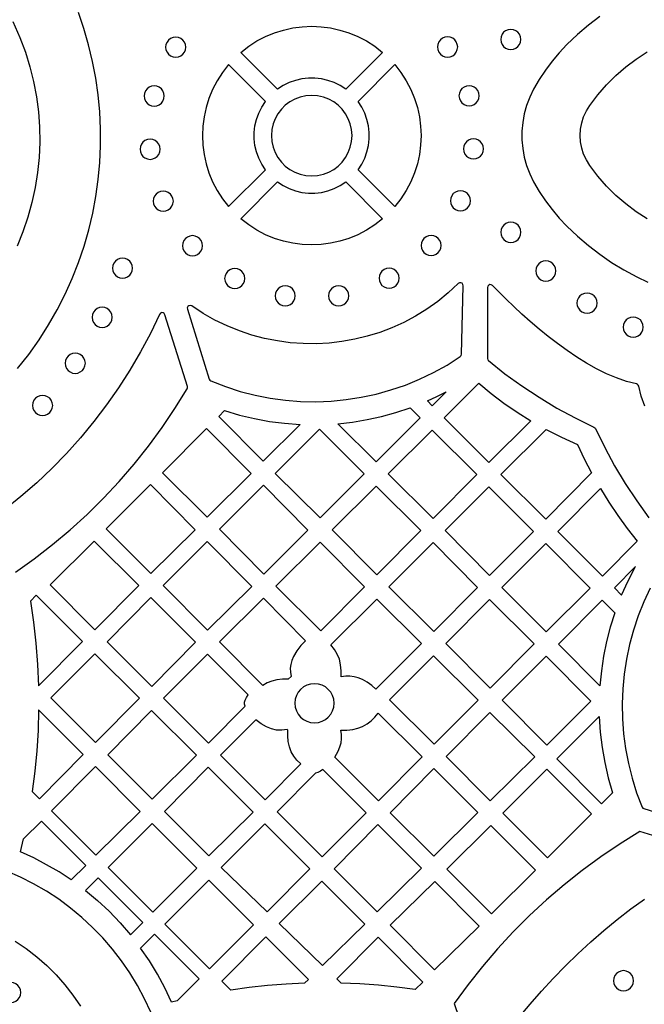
# Model space of a CAD drawing. Header units: millimetres. Extents: x -1176 to 822, y -1617 to -119.
# Tile 77 of 113: x 336 to 440, y -1341 to -1177. Entities that reach past the tile are written whole.
import ezdxf

# ---------------------------------------------------------------- set-up
doc = ezdxf.new("R2010")
doc.units = ezdxf.units.MM
doc.layers.add('pattern', color=5, linetype='Continuous')

msp = doc.modelspace()

# ---------------------------------------------------------------- linework, layer by layer
at = {"layer": 'pattern'}
for points in [[(335.29, -1234.9), (337.15, -1232.54), (338.88, -1230.11), (340.47, -1227.62), (341.93, -1225.08), (343.25, -1222.48), (344.44, -1219.83), (345.49, -1217.15), (346.42, -1214.43), (347.21, -1211.67), (347.86, -1208.89), (348.39, -1206.09), (348.78, -1203.27), (349.04, -1200.44), (349.17, -1197.61), (349.17, -1194.77), (349.03, -1191.94), (348.77, -1189.12), (348.37, -1186.31), (347.84, -1183.51), (347.18, -1180.75), (346.4, -1178.01), (345.48, -1175.3)], [(432.75, -1176), (430.85, -1177.46), (429.02, -1179.02), (427.24, -1180.7), (425.95, -1182.06), (424.75, -1183.48), (423.64, -1184.97), (422.61, -1186.52), (421.67, -1188.15), (421.02, -1189.49), (420.5, -1190.87), (420.11, -1192.29), (419.85, -1193.72), (419.72, -1195.17), (419.72, -1196.63), (419.85, -1198.08), (420.11, -1199.51), (420.5, -1200.93), (421.02, -1202.31), (421.67, -1203.65), (422.61, -1205.28), (423.64, -1206.83), (424.75, -1208.31), (425.95, -1209.73), (427.24, -1211.1), (429.02, -1212.78), (430.85, -1214.34), (432.75, -1215.79), (434.73, -1217.14), (436.79, -1218.39), (438.94, -1219.55), (440.8, -1220.43)], [(334.5, -1176.82), (335.68, -1179.51), (336.59, -1181.94), (337.35, -1184.4), (337.97, -1186.89), (338.44, -1189.41), (338.77, -1191.94), (338.95, -1194.48), (338.99, -1197.03), (338.88, -1199.57), (338.63, -1202.11), (338.23, -1204.63), (337.69, -1207.13), (337, -1209.6), (336.17, -1212.04), (335.19, -1214.44)], [(440.69, -1209.88), (438.85, -1208.69), (437.09, -1207.37), (435.43, -1205.93), (433.87, -1204.38), (432.42, -1202.71), (431.07, -1200.94), (430.5, -1200), (430.05, -1199.02), (429.73, -1198), (429.54, -1196.95), (429.47, -1195.9), (429.54, -1194.84), (429.73, -1193.8), (430.05, -1192.78), (430.5, -1191.79), (431.07, -1190.86), (432.42, -1189.09), (433.87, -1187.42), (435.43, -1185.87), (437.09, -1184.43), (438.85, -1183.11), (440.69, -1181.91)], [(440.27, -1241.19), (439.7, -1239.52), (439.27, -1237.86), (439.2, -1237.68), (439.08, -1237.56), (438.9, -1237.49), (437.24, -1237.06), (435.56, -1236.48), (433.89, -1235.77), (432.21, -1234.94), (430.55, -1234.01), (428.9, -1232.99), (427.27, -1231.9), (425.67, -1230.74), (424.11, -1229.54), (422.59, -1228.3), (421.12, -1227.05), (419.71, -1225.79), (418.36, -1224.54), (417.08, -1223.32), (415.88, -1222.14), (414.77, -1221.01), (414.57, -1220.88), (414.35, -1220.87), (414.15, -1220.95), (414, -1221.11), (413.94, -1221.34), (413.94, -1233.22), (413.98, -1233.43), (414.11, -1233.59), (416.87, -1235.77), (419.7, -1237.82), (422.59, -1239.73), (425.57, -1241.52), (428.63, -1243.19), (431.78, -1244.74), (431.92, -1244.83), (432.02, -1244.97), (433.57, -1248.13), (435.23, -1251.19), (437.02, -1254.16), (438.93, -1257.06), (440.97, -1259.88)], [(334.93, -1269), (338.07, -1266.76), (341.12, -1264.39), (344.07, -1261.92), (346.91, -1259.33), (349.65, -1256.63), (352.28, -1253.82), (354.79, -1250.91), (357.19, -1247.91), (359.47, -1244.8), (361.63, -1241.61), (363.66, -1238.32), (363.73, -1238.14), (363.71, -1237.94), (359.96, -1225.9), (359.83, -1225.69), (359.64, -1225.58), (359.42, -1225.56), (359.21, -1225.65), (359.06, -1225.84), (357.53, -1229.03), (355.87, -1232.14), (354.09, -1235.18), (352.19, -1238.14), (350.18, -1241.01), (348.05, -1243.8), (345.82, -1246.5), (343.48, -1249.11), (341.03, -1251.62), (338.49, -1254.03), (335.84, -1256.33), (333.1, -1258.54)], [(441.18, -1271.67), (440.1, -1273.96), (439.17, -1276.31), (438.37, -1278.69), (437.72, -1281.12), (437.2, -1283.57), (436.82, -1286.04), (436.58, -1288.53), (436.49, -1291.03), (436.53, -1293.53), (436.72, -1296.03), (437.06, -1298.53), (437.53, -1301.01), (438.15, -1303.47), (438.92, -1305.9), (439.83, -1308.3), (439.95, -1308.47), (440.14, -1308.57), (451.25, -1312.01)], [(357.57, -1342.64), (356.52, -1340.38), (355.35, -1338.18), (354.06, -1336.07), (352.67, -1334.03), (351.16, -1332.08), (349.56, -1330.22), (347.85, -1328.45), (346.05, -1326.78), (344.16, -1325.21), (342.18, -1323.75), (340.11, -1322.39), (337.97, -1321.15), (335.76, -1320.03), (333.47, -1319.03)], [(419.28, -1343.48), (421.09, -1341.3), (422.99, -1339.14), (424.96, -1337), (427, -1334.91), (429.09, -1332.87), (431.25, -1330.89), (433.44, -1328.97), (435.68, -1327.13), (437.95, -1325.37), (440.24, -1323.71)], [(334.89, -1330.75), (336.73, -1331.99), (338.49, -1333.35), (340.16, -1334.81), (341.73, -1336.38), (343.19, -1338.05), (344.55, -1339.8), (345.8, -1341.65)]]:
    msp.add_lwpolyline(points, dxfattribs=at)
for points in [[(378.81, -1188.18), (372.65, -1182.01), (373.97, -1180.98), (375.35, -1180.09), (376.79, -1179.34), (378.28, -1178.73), (379.81, -1178.25), (381.36, -1177.91), (382.94, -1177.7), (384.52, -1177.63), (386.11, -1177.7), (387.68, -1177.91), (389.24, -1178.25), (390.76, -1178.73), (392.25, -1179.34), (393.7, -1180.09), (395.08, -1180.98), (396.4, -1182.01), (390.23, -1188.18), (389.28, -1187.56), (388.27, -1187.06), (387.23, -1186.69), (386.16, -1186.44), (385.07, -1186.32), (383.98, -1186.32), (382.89, -1186.44), (381.82, -1186.69), (380.77, -1187.06), (379.77, -1187.56)], [(416.16, -1179.83), (416.22, -1180.27), (416.39, -1180.68), (416.65, -1181.02), (416.99, -1181.28), (417.4, -1181.45), (417.84, -1181.51), (418.29, -1181.45), (418.7, -1181.28), (419.04, -1181.02), (419.3, -1180.68), (419.47, -1180.27), (419.53, -1179.83), (419.47, -1179.38), (419.3, -1178.97), (419.04, -1178.63), (418.7, -1178.37), (418.29, -1178.2), (417.84, -1178.14), (417.4, -1178.2), (416.99, -1178.37), (416.65, -1178.63), (416.39, -1178.97), (416.22, -1179.38)], [(360.07, -1181.12), (360.13, -1181.57), (360.3, -1181.97), (360.56, -1182.31), (360.9, -1182.57), (361.31, -1182.74), (361.76, -1182.8), (362.2, -1182.74), (362.61, -1182.57), (362.95, -1182.31), (363.21, -1181.97), (363.38, -1181.57), (363.44, -1181.12), (363.38, -1180.67), (363.21, -1180.27), (362.95, -1179.93), (362.61, -1179.66), (362.2, -1179.49), (361.76, -1179.43), (361.31, -1179.49), (360.9, -1179.66), (360.56, -1179.93), (360.3, -1180.27), (360.13, -1180.67)], [(405.59, -1181.09), (405.65, -1181.54), (405.82, -1181.95), (406.08, -1182.29), (406.42, -1182.55), (406.83, -1182.72), (407.27, -1182.78), (407.72, -1182.72), (408.13, -1182.55), (408.47, -1182.29), (408.73, -1181.95), (408.9, -1181.54), (408.96, -1181.09), (408.9, -1180.65), (408.73, -1180.24), (408.47, -1179.9), (408.13, -1179.64), (407.72, -1179.47), (407.27, -1179.41), (406.83, -1179.47), (406.42, -1179.64), (406.08, -1179.9), (405.82, -1180.24), (405.65, -1180.65)], [(376.77, -1190.22), (370.6, -1184.05), (369.58, -1185.37), (368.69, -1186.76), (367.94, -1188.2), (367.32, -1189.69), (366.84, -1191.22), (366.5, -1192.77), (366.29, -1194.35), (366.23, -1195.93), (366.29, -1197.51), (366.5, -1199.09), (366.84, -1200.64), (367.32, -1202.17), (367.94, -1203.66), (368.69, -1205.1), (369.58, -1206.49), (370.6, -1207.81), (376.77, -1201.64), (376.15, -1200.69), (375.65, -1199.68), (375.28, -1198.64), (375.03, -1197.56), (374.91, -1196.48), (374.91, -1195.38), (375.03, -1194.29), (375.28, -1193.22), (375.65, -1192.18), (376.15, -1191.17)], [(392.28, -1190.22), (398.44, -1184.05), (399.47, -1185.37), (400.36, -1186.76), (401.11, -1188.2), (401.73, -1189.69), (402.21, -1191.22), (402.55, -1192.77), (402.75, -1194.35), (402.82, -1195.93), (402.75, -1197.51), (402.55, -1199.09), (402.21, -1200.64), (401.73, -1202.17), (401.11, -1203.66), (400.36, -1205.1), (399.47, -1206.49), (398.44, -1207.81), (392.28, -1201.64), (392.9, -1200.69), (393.39, -1199.68), (393.77, -1198.64), (394.01, -1197.56), (394.14, -1196.48), (394.14, -1195.38), (394.01, -1194.29), (393.77, -1193.22), (393.39, -1192.18), (392.9, -1191.17)], [(356.48, -1189.29), (356.54, -1189.74), (356.71, -1190.14), (356.97, -1190.49), (357.31, -1190.75), (357.71, -1190.92), (358.16, -1190.98), (358.61, -1190.92), (359.01, -1190.75), (359.35, -1190.49), (359.62, -1190.14), (359.79, -1189.74), (359.85, -1189.29), (359.79, -1188.85), (359.62, -1188.44), (359.35, -1188.1), (359.01, -1187.84), (358.61, -1187.67), (358.16, -1187.61), (357.71, -1187.67), (357.31, -1187.84), (356.97, -1188.1), (356.71, -1188.44), (356.54, -1188.85)], [(409.18, -1189.25), (409.24, -1189.7), (409.41, -1190.1), (409.68, -1190.45), (410.02, -1190.71), (410.42, -1190.88), (410.87, -1190.94), (411.32, -1190.88), (411.72, -1190.71), (412.06, -1190.45), (412.32, -1190.1), (412.49, -1189.7), (412.55, -1189.25), (412.49, -1188.81), (412.32, -1188.4), (412.06, -1188.06), (411.72, -1187.8), (411.32, -1187.63), (410.87, -1187.57), (410.42, -1187.63), (410.02, -1187.8), (409.68, -1188.06), (409.41, -1188.4), (409.24, -1188.81)], [(377.78, -1195.93), (377.86, -1196.93), (378.07, -1197.88), (378.41, -1198.77), (378.87, -1199.6), (379.44, -1200.35), (380.1, -1201.02), (380.85, -1201.58), (381.68, -1202.04), (382.58, -1202.39), (383.53, -1202.6), (384.52, -1202.67), (385.52, -1202.6), (386.47, -1202.39), (387.37, -1202.04), (388.2, -1201.58), (388.95, -1201.02), (389.61, -1200.35), (390.18, -1199.6), (390.64, -1198.77), (390.98, -1197.88), (391.19, -1196.93), (391.27, -1195.93), (391.19, -1194.93), (390.98, -1193.98), (390.64, -1193.09), (390.18, -1192.26), (389.61, -1191.51), (388.95, -1190.84), (388.2, -1190.27), (387.37, -1189.81), (386.47, -1189.47), (385.52, -1189.26), (384.52, -1189.19), (383.53, -1189.26), (382.58, -1189.47), (381.68, -1189.81), (380.85, -1190.27), (380.1, -1190.84), (379.44, -1191.51), (378.87, -1192.26), (378.41, -1193.09), (378.07, -1193.98), (377.86, -1194.93)], [(355.78, -1198.21), (355.84, -1198.66), (356.01, -1199.06), (356.27, -1199.4), (356.61, -1199.67), (357.02, -1199.84), (357.47, -1199.9), (357.91, -1199.84), (358.32, -1199.67), (358.66, -1199.4), (358.92, -1199.06), (359.09, -1198.66), (359.15, -1198.21), (359.09, -1197.76), (358.92, -1197.36), (358.66, -1197.02), (358.32, -1196.75), (357.91, -1196.59), (357.47, -1196.52), (357.02, -1196.59), (356.61, -1196.75), (356.27, -1197.02), (356.01, -1197.36), (355.84, -1197.76)], [(409.93, -1198.16), (409.99, -1198.61), (410.16, -1199.01), (410.42, -1199.35), (410.76, -1199.61), (411.16, -1199.78), (411.61, -1199.84), (412.06, -1199.78), (412.46, -1199.61), (412.8, -1199.35), (413.07, -1199.01), (413.24, -1198.61), (413.3, -1198.16), (413.24, -1197.71), (413.07, -1197.31), (412.8, -1196.97), (412.46, -1196.7), (412.06, -1196.53), (411.61, -1196.47), (411.16, -1196.53), (410.76, -1196.7), (410.42, -1196.97), (410.16, -1197.31), (409.99, -1197.71)], [(372.65, -1209.85), (378.81, -1203.68), (379.77, -1204.3), (380.77, -1204.8), (381.82, -1205.17), (382.89, -1205.42), (383.98, -1205.54), (385.07, -1205.54), (386.16, -1205.42), (387.23, -1205.17), (388.27, -1204.8), (389.28, -1204.3), (390.23, -1203.68), (396.4, -1209.85), (395.08, -1210.87), (393.7, -1211.76), (392.25, -1212.52), (390.76, -1213.13), (389.24, -1213.61), (387.68, -1213.95), (386.11, -1214.16), (384.52, -1214.23), (382.94, -1214.16), (381.36, -1213.95), (379.81, -1213.61), (378.28, -1213.13), (376.79, -1212.52), (375.35, -1211.76), (373.97, -1210.87)], [(357.99, -1206.89), (358.05, -1207.34), (358.22, -1207.74), (358.48, -1208.08), (358.82, -1208.35), (359.22, -1208.52), (359.67, -1208.58), (360.12, -1208.52), (360.52, -1208.35), (360.86, -1208.08), (361.13, -1207.74), (361.3, -1207.34), (361.36, -1206.89), (361.3, -1206.44), (361.13, -1206.04), (360.86, -1205.7), (360.52, -1205.44), (360.12, -1205.27), (359.67, -1205.21), (359.22, -1205.27), (358.82, -1205.44), (358.48, -1205.7), (358.22, -1206.04), (358.05, -1206.44)], [(407.74, -1206.83), (407.8, -1207.28), (407.97, -1207.68), (408.23, -1208.03), (408.57, -1208.29), (408.97, -1208.46), (409.42, -1208.52), (409.87, -1208.46), (410.27, -1208.29), (410.61, -1208.03), (410.88, -1207.68), (411.05, -1207.28), (411.11, -1206.83), (411.05, -1206.39), (410.88, -1205.98), (410.61, -1205.64), (410.27, -1205.38), (409.87, -1205.21), (409.42, -1205.15), (408.97, -1205.21), (408.57, -1205.38), (408.23, -1205.64), (407.97, -1205.98), (407.8, -1206.39)], [(416.18, -1212.11), (416.24, -1212.56), (416.41, -1212.96), (416.68, -1213.3), (417.02, -1213.57), (417.42, -1213.74), (417.87, -1213.8), (418.32, -1213.74), (418.72, -1213.57), (419.06, -1213.3), (419.32, -1212.96), (419.49, -1212.56), (419.55, -1212.11), (419.49, -1211.66), (419.32, -1211.26), (419.06, -1210.92), (418.72, -1210.65), (418.32, -1210.49), (417.87, -1210.42), (417.42, -1210.49), (417.02, -1210.65), (416.68, -1210.92), (416.41, -1211.26), (416.24, -1211.66)], [(362.88, -1214.35), (362.94, -1214.8), (363.11, -1215.2), (363.38, -1215.54), (363.72, -1215.81), (364.12, -1215.98), (364.57, -1216.04), (365.02, -1215.98), (365.42, -1215.81), (365.76, -1215.54), (366.02, -1215.2), (366.19, -1214.8), (366.25, -1214.35), (366.19, -1213.9), (366.02, -1213.5), (365.76, -1213.16), (365.42, -1212.9), (365.02, -1212.73), (364.57, -1212.67), (364.12, -1212.73), (363.72, -1212.9), (363.38, -1213.16), (363.11, -1213.5), (362.94, -1213.9)], [(402.83, -1214.31), (402.89, -1214.76), (403.06, -1215.16), (403.32, -1215.51), (403.66, -1215.77), (404.06, -1215.94), (404.51, -1216), (404.96, -1215.94), (405.36, -1215.77), (405.7, -1215.51), (405.97, -1215.16), (406.14, -1214.76), (406.2, -1214.31), (406.14, -1213.87), (405.97, -1213.46), (405.7, -1213.12), (405.36, -1212.86), (404.96, -1212.69), (404.51, -1212.63), (404.06, -1212.69), (403.66, -1212.86), (403.32, -1213.12), (403.06, -1213.46), (402.89, -1213.87)], [(351.17, -1218.11), (351.23, -1218.56), (351.4, -1218.97), (351.66, -1219.31), (352, -1219.57), (352.41, -1219.74), (352.86, -1219.8), (353.3, -1219.74), (353.71, -1219.57), (354.05, -1219.31), (354.31, -1218.97), (354.48, -1218.56), (354.54, -1218.11), (354.48, -1217.67), (354.31, -1217.26), (354.05, -1216.92), (353.71, -1216.66), (353.3, -1216.49), (352.86, -1216.43), (352.41, -1216.49), (352, -1216.66), (351.66, -1216.92), (351.4, -1217.26), (351.23, -1217.67)], [(422.02, -1218.58), (422.08, -1219.03), (422.25, -1219.43), (422.52, -1219.77), (422.86, -1220.04), (423.26, -1220.21), (423.71, -1220.27), (424.16, -1220.21), (424.56, -1220.04), (424.9, -1219.77), (425.16, -1219.43), (425.33, -1219.03), (425.39, -1218.58), (425.33, -1218.13), (425.16, -1217.73), (424.9, -1217.39), (424.56, -1217.13), (424.16, -1216.96), (423.71, -1216.9), (423.26, -1216.96), (422.86, -1217.13), (422.52, -1217.39), (422.25, -1217.73), (422.08, -1218.13)], [(369.95, -1219.85), (370.01, -1220.3), (370.18, -1220.7), (370.45, -1221.04), (370.79, -1221.3), (371.19, -1221.47), (371.64, -1221.53), (372.09, -1221.47), (372.49, -1221.3), (372.83, -1221.04), (373.09, -1220.7), (373.26, -1220.3), (373.32, -1219.85), (373.26, -1219.4), (373.09, -1219), (372.83, -1218.66), (372.49, -1218.39), (372.09, -1218.22), (371.64, -1218.16), (371.19, -1218.22), (370.79, -1218.39), (370.45, -1218.66), (370.18, -1219), (370.01, -1219.4)], [(395.79, -1219.79), (395.85, -1220.24), (396.02, -1220.65), (396.29, -1220.99), (396.63, -1221.25), (397.03, -1221.42), (397.48, -1221.48), (397.93, -1221.42), (398.33, -1221.25), (398.67, -1220.99), (398.93, -1220.65), (399.1, -1220.24), (399.16, -1219.79), (399.1, -1219.35), (398.93, -1218.94), (398.67, -1218.6), (398.33, -1218.34), (397.93, -1218.17), (397.48, -1218.11), (397.03, -1218.17), (396.63, -1218.34), (396.29, -1218.6), (396.02, -1218.94), (395.85, -1219.35)], [(367.63, -1236.99), (370.07, -1237.94), (372.54, -1238.73), (375.05, -1239.38), (377.57, -1239.87), (380.11, -1240.22), (382.66, -1240.41), (385.21, -1240.46), (387.76, -1240.36), (390.3, -1240.11), (392.81, -1239.72), (395.31, -1239.18), (397.77, -1238.5), (400.2, -1237.67), (402.58, -1236.69), (404.91, -1235.58), (407.19, -1234.32), (409.4, -1232.92), (409.56, -1232.75), (409.61, -1232.53), (409.88, -1221.05), (409.83, -1220.82), (409.69, -1220.65), (409.49, -1220.57), (409.27, -1220.58), (409.06, -1220.7), (407.38, -1222.25), (405.63, -1223.68), (403.8, -1224.97), (401.91, -1226.14), (399.96, -1227.18), (397.96, -1228.09), (395.92, -1228.86), (393.83, -1229.51), (391.72, -1230.02), (389.59, -1230.4), (387.43, -1230.65), (385.27, -1230.76), (383.09, -1230.74), (380.93, -1230.59), (378.77, -1230.3), (376.62, -1229.88), (374.5, -1229.31), (372.41, -1228.62), (370.35, -1227.78), (368.33, -1226.81), (366.36, -1225.7), (364.44, -1224.44), (364.21, -1224.36), (363.98, -1224.39), (363.8, -1224.53), (363.7, -1224.73), (363.71, -1224.98), (367.35, -1236.69), (367.45, -1236.87)], [(378.41, -1222.74), (378.47, -1223.19), (378.64, -1223.59), (378.91, -1223.93), (379.25, -1224.19), (379.65, -1224.36), (380.1, -1224.42), (380.55, -1224.36), (380.95, -1224.19), (381.29, -1223.93), (381.55, -1223.59), (381.72, -1223.19), (381.78, -1222.74), (381.72, -1222.29), (381.55, -1221.89), (381.29, -1221.55), (380.95, -1221.28), (380.55, -1221.11), (380.1, -1221.05), (379.65, -1221.11), (379.25, -1221.28), (378.91, -1221.55), (378.64, -1221.89), (378.47, -1222.29)], [(387.35, -1222.74), (387.41, -1223.18), (387.58, -1223.59), (387.84, -1223.93), (388.18, -1224.19), (388.58, -1224.36), (389.03, -1224.42), (389.48, -1224.36), (389.88, -1224.19), (390.22, -1223.93), (390.49, -1223.59), (390.66, -1223.18), (390.72, -1222.74), (390.66, -1222.29), (390.49, -1221.89), (390.22, -1221.55), (389.88, -1221.28), (389.48, -1221.11), (389.03, -1221.05), (388.58, -1221.11), (388.18, -1221.28), (387.84, -1221.55), (387.58, -1221.89), (387.41, -1222.29)], [(428.93, -1223.95), (428.99, -1224.4), (429.16, -1224.8), (429.42, -1225.14), (429.77, -1225.4), (430.17, -1225.57), (430.62, -1225.63), (431.06, -1225.57), (431.47, -1225.4), (431.81, -1225.14), (432.07, -1224.8), (432.24, -1224.4), (432.3, -1223.95), (432.24, -1223.5), (432.07, -1223.1), (431.81, -1222.76), (431.47, -1222.5), (431.06, -1222.33), (430.62, -1222.27), (430.17, -1222.33), (429.77, -1222.5), (429.42, -1222.76), (429.16, -1223.1), (428.99, -1223.5)], [(347.77, -1226.34), (347.83, -1226.79), (348, -1227.19), (348.26, -1227.53), (348.6, -1227.8), (349.01, -1227.97), (349.45, -1228.03), (349.9, -1227.97), (350.3, -1227.8), (350.64, -1227.53), (350.91, -1227.19), (351.08, -1226.79), (351.14, -1226.34), (351.08, -1225.89), (350.91, -1225.49), (350.64, -1225.15), (350.3, -1224.89), (349.9, -1224.72), (349.45, -1224.66), (349.01, -1224.72), (348.6, -1224.89), (348.26, -1225.15), (348, -1225.49), (347.83, -1225.89)], [(436.67, -1227.98), (436.73, -1228.42), (436.9, -1228.83), (437.16, -1229.17), (437.5, -1229.43), (437.9, -1229.6), (438.35, -1229.66), (438.8, -1229.6), (439.2, -1229.43), (439.54, -1229.17), (439.8, -1228.83), (439.97, -1228.42), (440.03, -1227.98), (439.97, -1227.53), (439.8, -1227.13), (439.54, -1226.78), (439.2, -1226.52), (438.8, -1226.35), (438.35, -1226.29), (437.9, -1226.35), (437.5, -1226.52), (437.16, -1226.78), (436.9, -1227.13), (436.73, -1227.53)], [(343.26, -1234.03), (343.32, -1234.48), (343.49, -1234.88), (343.75, -1235.22), (344.09, -1235.49), (344.49, -1235.66), (344.94, -1235.72), (345.39, -1235.66), (345.79, -1235.49), (346.13, -1235.22), (346.4, -1234.88), (346.57, -1234.48), (346.63, -1234.03), (346.57, -1233.58), (346.4, -1233.18), (346.13, -1232.84), (345.79, -1232.58), (345.39, -1232.41), (344.94, -1232.35), (344.49, -1232.41), (344.09, -1232.58), (343.75, -1232.84), (343.49, -1233.18), (343.32, -1233.58)], [(421.19, -1243.65), (414.19, -1250.65), (406.72, -1243.17), (412.5, -1237.38), (414.57, -1239.09), (416.71, -1240.71), (418.91, -1242.23)], [(407.01, -1238.83), (404.69, -1241.15), (403.88, -1240.33), (405.45, -1239.61)], [(337.79, -1241.08), (337.85, -1241.53), (338.02, -1241.93), (338.28, -1242.27), (338.62, -1242.54), (339.03, -1242.71), (339.47, -1242.77), (339.92, -1242.71), (340.32, -1242.54), (340.66, -1242.27), (340.93, -1241.93), (341.1, -1241.53), (341.16, -1241.08), (341.1, -1240.63), (340.93, -1240.23), (340.66, -1239.89), (340.32, -1239.63), (339.92, -1239.46), (339.47, -1239.4), (339.03, -1239.46), (338.62, -1239.63), (338.28, -1239.89), (338.02, -1240.23), (337.85, -1240.63)], [(369.93, -1241.96), (372.42, -1242.7), (374.92, -1243.3), (377.44, -1243.75), (379.99, -1244.08), (382.58, -1244.26), (376.4, -1250.44), (368.96, -1242.93)], [(400.98, -1241.48), (402.67, -1243.18), (395.3, -1250.54), (388.89, -1244.14), (391.37, -1243.86), (393.81, -1243.46), (396.22, -1242.93), (398.61, -1242.27)], [(366.93, -1244.95), (374.38, -1252.46), (367.04, -1259.8), (359.52, -1252.36)], [(385.83, -1245.06), (393.28, -1252.56), (385.94, -1259.9), (378.43, -1252.46)], [(412.17, -1252.67), (404.84, -1260.01), (397.33, -1252.56), (404.7, -1245.2)], [(431.38, -1252.39), (423.7, -1260.14), (416.18, -1252.63), (423.77, -1245.11), (426.36, -1246.42), (429, -1247.6), (430.15, -1250.01)], [(357.54, -1254.34), (364.99, -1261.88), (357.6, -1269.2), (350.14, -1261.74)], [(376.44, -1254.45), (383.88, -1261.96), (376.5, -1269.33), (369.06, -1261.82)], [(387.96, -1261.93), (395.3, -1254.59), (402.81, -1262.03), (395.41, -1269.43)], [(406.87, -1262.03), (414.2, -1254.7), (421.68, -1262.17), (414.31, -1269.54)], [(432.85, -1254.97), (434.27, -1257.26), (435.77, -1259.49), (437.34, -1261.66), (439, -1263.79), (433.2, -1269.64), (425.72, -1262.17)], [(348.24, -1278.63), (340.72, -1271.11), (348.13, -1263.78), (355.58, -1271.22)], [(359.64, -1271.24), (367.04, -1263.85), (374.49, -1271.37), (367.1, -1278.69)], [(378.53, -1271.36), (385.94, -1263.95), (393.38, -1271.46), (386.04, -1278.8)], [(397.43, -1271.46), (404.84, -1264.05), (412.28, -1271.56), (404.94, -1278.9)], [(423.7, -1264.2), (431.15, -1271.65), (423.8, -1279), (416.35, -1271.55)], [(436.4, -1272.84), (437.5, -1270.42), (438.73, -1268.07), (435.2, -1271.64)], [(338.78, -1288), (346.13, -1280.57), (338.41, -1272.85), (337.44, -1273.82), (337.96, -1277.35), (338.35, -1280.89), (338.63, -1284.43)], [(357.6, -1273.24), (365.08, -1280.72), (357.74, -1288.13), (350.27, -1280.65)], [(383.49, -1280.46), (382.69, -1281.26), (382.02, -1282.15), (381.46, -1283.13), (381.19, -1283.79), (381.01, -1284.43), (380.94, -1285.07), (380.96, -1285.74), (381.08, -1286.44), (380.59, -1286.92), (379.62, -1286.92), (378.66, -1287.03), (377.84, -1287.22), (377.08, -1287.52), (376.35, -1287.94), (369.09, -1280.68), (376.47, -1273.37)], [(395.28, -1288.56), (394.57, -1287.95), (393.82, -1287.42), (393, -1286.97), (392.3, -1286.68), (391.62, -1286.49), (390.93, -1286.4), (390.22, -1286.41), (389.48, -1286.52), (389.47, -1285.52), (389.37, -1284.52), (389.15, -1283.57), (388.8, -1282.72), (388.33, -1281.93), (387.71, -1281.18), (395.4, -1273.49), (402.91, -1280.93)], [(414.4, -1288.4), (406.95, -1280.94), (414.31, -1273.59), (421.79, -1281.01)], [(435.27, -1275.8), (434.51, -1278.2), (433.88, -1280.61), (433.38, -1283.05), (433.01, -1285.52), (432.76, -1288.02), (425.82, -1281.03), (433.16, -1273.69)], [(340.87, -1290.05), (348.2, -1282.64), (355.68, -1290.11), (348.34, -1297.52)], [(373.37, -1291.42), (373.29, -1291.08), (373.3, -1290.75), (373.39, -1290.41), (373.61, -1289.95), (373.88, -1289.52), (367.06, -1282.7), (359.72, -1290.1), (367.23, -1297.62)], [(412.39, -1290.4), (405.02, -1297.78), (397.53, -1290.36), (404.91, -1282.98)], [(423.8, -1283.05), (431.24, -1290.56), (423.87, -1297.93), (416.42, -1290.42)], [(381.71, -1290.93), (381.78, -1291.59), (381.97, -1292.2), (382.27, -1292.76), (382.67, -1293.24), (383.16, -1293.64), (383.71, -1293.95), (384.33, -1294.14), (384.99, -1294.2), (385.65, -1294.14), (386.26, -1293.95), (386.82, -1293.64), (387.3, -1293.24), (387.7, -1292.76), (388.01, -1292.2), (388.2, -1291.59), (388.26, -1290.93), (388.2, -1290.27), (388.01, -1289.66), (387.7, -1289.1), (387.3, -1288.61), (386.82, -1288.21), (386.26, -1287.91), (385.65, -1287.72), (384.99, -1287.66), (384.33, -1287.72), (383.71, -1287.91), (383.16, -1288.21), (382.67, -1288.61), (382.27, -1289.1), (381.97, -1289.66), (381.78, -1290.27)], [(338.81, -1292.04), (338.71, -1295.48), (338.5, -1298.9), (338.17, -1302.31), (337.74, -1305.72), (338.94, -1306.92), (346.28, -1299.51)], [(365.22, -1299.65), (357.81, -1306.99), (350.37, -1299.55), (357.7, -1292.14)], [(388.95, -1298.94), (389.24, -1298.24), (389.43, -1297.56), (389.52, -1296.87), (389.5, -1296.16), (389.39, -1295.42), (390.4, -1295.42), (391.4, -1295.31), (392.24, -1295.11), (393.04, -1294.8), (393.79, -1294.39), (394.48, -1293.88), (395.1, -1293.28), (395.63, -1292.6), (402.99, -1299.88), (395.68, -1307.26), (388.37, -1299.95), (388.68, -1299.46)], [(414.36, -1292.49), (421.86, -1299.91), (414.41, -1307.24), (407.02, -1299.82)], [(432.67, -1293.16), (432.83, -1295.76), (433.13, -1298.33), (433.57, -1300.87), (434.15, -1303.39), (434.87, -1305.9), (433.01, -1307.75), (425.57, -1300.25)], [(376.98, -1294.89), (376.05, -1294.37), (375.18, -1293.73), (369.24, -1299.62), (376.73, -1307.12), (382.7, -1301.09), (382.04, -1300.45), (381.52, -1299.77), (381.11, -1299.04), (380.81, -1298.23), (380.61, -1297.34), (380.51, -1296.4), (380.5, -1295.45), (380.4, -1295.35), (379.5, -1295.46), (378.65, -1295.42), (377.82, -1295.23)], [(348.41, -1316.38), (340.97, -1308.95), (348.31, -1301.54), (355.82, -1309.04)], [(367.21, -1301.64), (374.72, -1309.15), (367.31, -1316.48), (359.87, -1309.05)], [(412.34, -1309.22), (404.96, -1316.54), (397.67, -1309.25), (404.98, -1301.87)], [(386.41, -1302.04), (385.99, -1302.32), (385.54, -1302.53), (385.14, -1302.62), (378.72, -1309.1), (386.25, -1316.63), (393.66, -1309.29)], [(423.88, -1301.96), (431.34, -1309.42), (424, -1316.83), (416.51, -1309.34)], [(344.27, -1320.51), (342.23, -1319.17), (340.14, -1317.95), (337.99, -1316.82), (335.77, -1315.81), (336.28, -1313.65), (339.27, -1310.65), (346.71, -1318.09)], [(357.95, -1325.92), (350.47, -1318.45), (357.81, -1311.04), (365.28, -1318.51)], [(376.67, -1311.12), (384.2, -1318.67), (377.04, -1325.83), (369.36, -1318.45)], [(395.61, -1311.24), (402.92, -1318.54), (395.49, -1325.86), (388.27, -1318.65)], [(407.15, -1318.73), (414.51, -1311.38), (422, -1318.87), (414.61, -1326.19)], [(346.64, -1322.27), (348.69, -1323.97), (350.62, -1325.76), (352.44, -1327.66), (354.18, -1329.68), (356.24, -1327.61), (348.76, -1320.14)], [(359.93, -1327.91), (367.29, -1320.52), (374.79, -1328.01), (367.39, -1335.36)], [(393.4, -1327.91), (386.35, -1334.84), (379.1, -1327.81), (386.2, -1320.69)], [(405.11, -1320.75), (397.67, -1328.05), (405.1, -1335.56), (412.55, -1328.27)], [(361.99, -1340.72), (361.04, -1340.95), (359.93, -1338.58), (358.71, -1336.29), (357.36, -1334.06), (355.88, -1331.9), (358.21, -1329.58), (365.68, -1337.05)], [(383.34, -1337.81), (380.24, -1337.95), (377.14, -1338.19), (374.06, -1338.52), (370.98, -1338.94), (369.48, -1337.45), (376.82, -1330.04), (383.97, -1337.19)], [(401.87, -1338.86), (398.79, -1338.45), (395.69, -1338.14), (392.59, -1337.92), (389.48, -1337.79), (388.73, -1337.07), (395.64, -1330.08), (403.11, -1337.63)], [(435.02, -1337.37), (435.08, -1337.82), (435.25, -1338.22), (435.52, -1338.56), (435.86, -1338.83), (436.26, -1339), (436.71, -1339.06), (437.16, -1339), (437.56, -1338.83), (437.9, -1338.56), (438.16, -1338.22), (438.33, -1337.82), (438.39, -1337.37), (438.33, -1336.92), (438.16, -1336.52), (437.9, -1336.18), (437.56, -1335.92), (437.16, -1335.75), (436.71, -1335.69), (436.26, -1335.75), (435.86, -1335.92), (435.52, -1336.18), (435.25, -1336.52), (435.08, -1336.92)], [(332.46, -1339.34), (332.52, -1339.79), (332.69, -1340.19), (332.95, -1340.53), (333.29, -1340.8), (333.7, -1340.97), (334.14, -1341.03), (334.59, -1340.97), (335, -1340.8), (335.34, -1340.53), (335.6, -1340.19), (335.77, -1339.79), (335.83, -1339.34), (335.77, -1338.89), (335.6, -1338.49), (335.34, -1338.15), (335, -1337.89), (334.59, -1337.72), (334.14, -1337.66), (333.7, -1337.72), (333.29, -1337.89), (332.95, -1338.15), (332.69, -1338.49), (332.52, -1338.89)]]:
    msp.add_lwpolyline(points, close=True, dxfattribs=at)
msp.add_lwpolyline([(451.77, -1316.21), (439.47, -1312.4), (436.17, -1314.45), (432.95, -1316.62), (429.82, -1318.9), (426.78, -1321.31), (423.84, -1323.83), (421, -1326.46), (418.26, -1329.19), (415.63, -1332.04), (413.1, -1334.98), (410.69, -1338.02), (408.39, -1341.16), (412.11, -1352.13, 0.632879)], format="xyb", dxfattribs=at)

doc.saveas('drawing.dxf')
